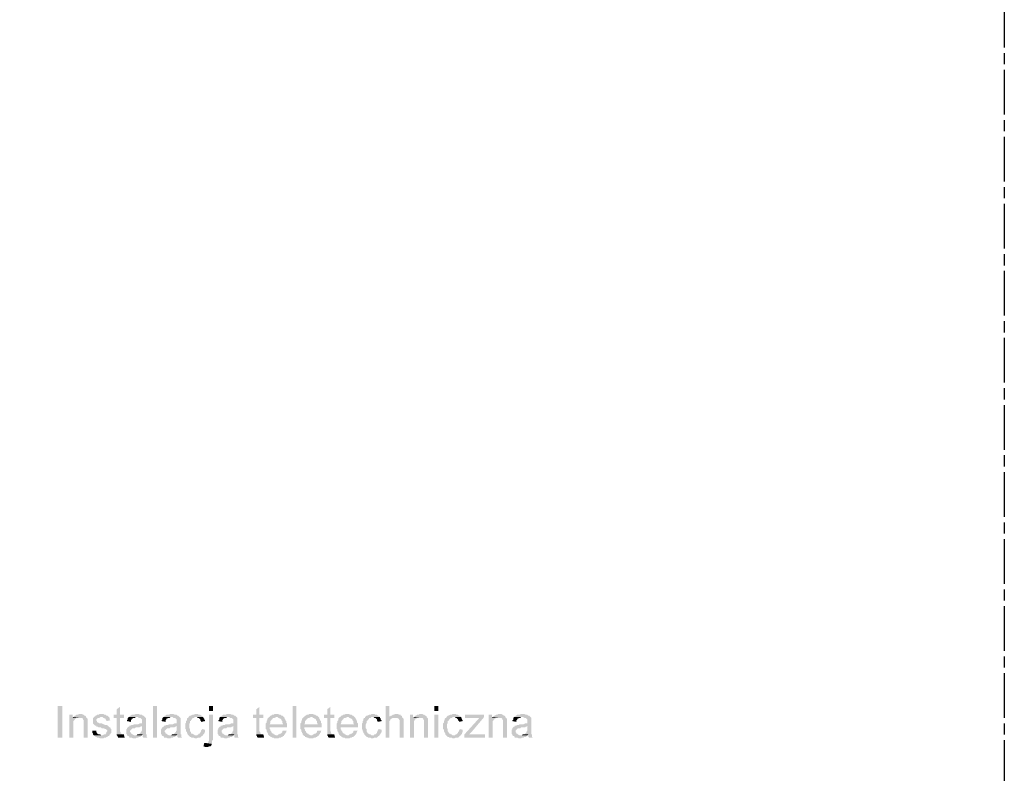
# Model space of a CAD drawing. Header units: millimetres. Extents: x 282377 to 1404227, y -783705 to 1038705.
# Tile 164 of 243: x 382955 to 383484, y 9229 to 9634. Entities that reach past the tile are written whole.
import ezdxf

# ---------------------------------------------------------------- set-up
doc = ezdxf.new("R2010")
doc.units = ezdxf.units.MM
doc.linetypes.add('ACAD_ISO08W100', pattern=[36, 24, -3, 6, -3])
doc.layers.add('!!ELEKTRYKA', color=7, linetype='Continuous')

msp = doc.modelspace()

# ---------------------------------------------------------------- hatches: boundary and pattern name
at = {"layer": '!!ELEKTRYKA', "linetype": 'ACAD_ISO08W100'}
for points in [[(383009.24, 9265.01), (383007.55, 9263.74), (383007.55, 9260.78), (383005.85, 9260.78), (383005.85, 9259.09), (383007.55, 9259.09), (383007.55, 9252.31), (383007.55, 9251.89), (383007.55, 9251.47), (383007.55, 9250.62), (383007.55, 9250.2), (383010.51, 9250.2), (383010.51, 9250.2), (383010.09, 9250.62), (383009.66, 9250.62), (383009.66, 9251.04), (383009.66, 9251.04), (383009.66, 9251.47), (383009.24, 9251.89), (383009.24, 9259.09), (383011.36, 9259.09), (383011.36, 9260.78), (383009.24, 9260.78)], [(383084.17, 9265.01), (383082.48, 9263.74), (383082.48, 9260.78), (383080.79, 9260.78), (383080.79, 9259.09), (383082.48, 9259.09), (383082.48, 9252.31), (383082.48, 9251.89), (383082.48, 9251.47), (383082.48, 9250.62), (383082.48, 9250.2), (383085.44, 9250.2), (383085.44, 9250.2), (383085.02, 9250.62), (383084.6, 9250.62), (383084.6, 9251.04), (383084.6, 9251.04), (383084.6, 9251.47), (383084.17, 9251.89), (383084.17, 9259.09), (383086.29, 9259.09), (383086.29, 9260.78), (383084.17, 9260.78)], [(383122.27, 9265.01), (383120.58, 9263.74), (383120.58, 9260.78), (383118.89, 9260.78), (383118.89, 9259.09), (383120.58, 9259.09), (383120.58, 9252.31), (383120.58, 9251.89), (383120.58, 9251.47), (383120.58, 9250.62), (383120.58, 9250.2), (383123.54, 9250.2), (383123.54, 9250.2), (383123.12, 9250.62), (383122.7, 9250.62), (383122.7, 9251.04), (383122.7, 9251.04), (383122.7, 9251.47), (383122.27, 9251.89), (383122.27, 9259.09), (383124.39, 9259.09), (383124.39, 9260.78), (383122.27, 9260.78)], [(383154.02, 9265.44), (383151.91, 9265.44), (383151.91, 9248.5), (383154.02, 9248.5), (383154.02, 9255.28), (383154.02, 9255.7), (383154.02, 9256.12), (383154.02, 9256.55), (383154.02, 9256.97), (383154.02, 9257.39), (383154.45, 9257.82), (383154.45, 9258.24), (383154.87, 9258.66), (383155.29, 9258.66), (383155.72, 9259.09), (383156.14, 9259.09), (383156.56, 9259.09), (383156.99, 9259.09), (383154.02, 9259.51)], [(382983.84, 9260.78), (382982.15, 9260.78), (382982.15, 9248.5), (382984.26, 9248.5), (382984.26, 9255.28), (382984.26, 9255.7), (382984.26, 9256.12), (382984.26, 9256.55), (382984.26, 9256.97), (382984.26, 9257.39), (382984.69, 9257.82), (382984.69, 9258.24), (382985.11, 9258.24), (382985.11, 9258.66), (382985.53, 9258.66), (382985.96, 9259.09), (382983.84, 9259.09)], [(382987.65, 9261.2), (382987.65, 9261.2), (382987.23, 9261.2), (382986.8, 9260.78), (382986.38, 9260.78), (382985.96, 9260.78), (382985.53, 9260.36), (382985.11, 9260.36), (382984.69, 9259.93), (382984.69, 9259.93), (382984.26, 9259.51), (382987.23, 9259.09), (382987.65, 9259.09), (382988.07, 9259.09), (382988.5, 9259.09), (382988.92, 9259.09), (382989.34, 9258.66), (382989.34, 9258.24), (382989.77, 9257.82), (382989.77, 9257.82), (382989.77, 9257.39), (382989.77, 9256.97), (382989.77, 9256.55), (382989.77, 9256.12), (382989.77, 9248.5), (382991.88, 9248.5), (382991.88, 9256.12), (382991.88, 9256.12), (382991.88, 9256.97), (382991.88, 9257.39), (382991.88, 9257.82), (382991.88, 9258.24), (382991.88, 9258.24), (382991.88, 9258.66), (382991.46, 9259.09), (382991.04, 9259.51), (382991.04, 9259.93), (382990.61, 9260.36), (382990.19, 9260.36), (382989.77, 9260.78), (382989.77, 9260.78), (382989.34, 9260.78), (382988.92, 9261.2), (382988.5, 9261.2)], [(382995.27, 9259.51), (382994.85, 9259.09), (382994.85, 9259.09), (382994.85, 9257.39), (382994.85, 9257.39), (382994.85, 9256.55), (382994.85, 9256.12), (382995.27, 9255.7), (382995.27, 9255.7), (382995.69, 9255.28), (382996.12, 9254.85), (382996.54, 9254.85), (382996.54, 9254.85), (382996.54, 9254.43), (382996.96, 9254.43), (382997.39, 9254.43), (382997.81, 9254.01), (382998.23, 9254.01), (382999.08, 9254.01), (382999.5, 9253.58), (382999.93, 9253.58), (383000.77, 9253.58), (383001.2, 9253.16), (383001.62, 9253.16), (383001.62, 9253.16), (383002.04, 9252.74), (383002.47, 9252.31), (383002.47, 9251.89), (383002.47, 9251.89), (383002.04, 9251.47), (383002.04, 9251.04), (383001.62, 9250.62), (383001.62, 9250.2), (383001.2, 9250.2), (383000.77, 9250.2), (382999.93, 9249.77), (382999.5, 9249.77), (382995.27, 9249.77), (382995.69, 9249.35), (382996.12, 9249.35), (382996.12, 9249.35), (382996.12, 9248.93), (382996.54, 9248.93), (382996.96, 9248.5), (382997.39, 9248.5), (382997.81, 9248.5), (382998.66, 9248.08), (382999.08, 9248.08), (382999.5, 9248.08), (382999.93, 9248.08), (383000.35, 9248.08), (383000.77, 9248.5), (383001.2, 9248.5), (383001.62, 9248.5), (383002.04, 9248.93), (383002.47, 9248.93), (383002.89, 9249.35), (383003.31, 9249.35), (383003.74, 9249.77), (383003.74, 9250.2), (383004.16, 9250.2), (383004.16, 9250.62), (383004.58, 9251.04), (383004.58, 9251.47), (383004.58, 9252.31), (383004.58, 9252.31), (383004.58, 9252.74), (383004.58, 9253.16), (383004.16, 9253.58), (383004.16, 9254.01), (383003.74, 9254.01), (383003.31, 9254.43), (383002.89, 9254.85), (383002.47, 9254.85), (383002.47, 9255.28), (383002.04, 9255.28), (383001.62, 9255.28), (383001.2, 9255.28), (383000.77, 9255.7), (383000.35, 9255.7), (382999.5, 9256.12), (382999.5, 9256.12), (382998.66, 9256.12), (382998.23, 9256.12), (382997.81, 9256.55), (382997.81, 9256.55), (382997.81, 9256.55), (382997.39, 9256.55), (382996.96, 9256.97), (382996.96, 9257.39), (382996.54, 9257.82), (382996.54, 9258.24), (382996.96, 9258.66), (382997.39, 9259.09), (382997.39, 9259.09), (382997.81, 9259.09), (382998.23, 9259.09), (382998.66, 9259.51), (382999.5, 9259.51)], [(382999.08, 9261.2), (382998.23, 9261.2), (382997.81, 9260.78), (382996.96, 9260.78), (382996.54, 9260.36), (382996.12, 9260.36), (382996.12, 9259.93), (382995.69, 9259.93), (382995.27, 9259.51), (382999.5, 9259.51), (382999.5, 9259.51), (382999.93, 9259.51), (383000.35, 9259.09), (383000.77, 9259.09), (383001.2, 9258.66), (383001.62, 9258.66), (383001.62, 9258.24), (383002.04, 9257.82), (383002.04, 9257.39), (383004.16, 9257.82), (383004.16, 9257.82), (383003.74, 9258.24), (383003.74, 9258.66), (383003.74, 9259.09), (383003.31, 9259.51), (383003.31, 9259.51), (383002.89, 9259.93), (383002.47, 9260.36), (383002.04, 9260.36), (383001.62, 9260.78), (383001.62, 9260.78), (383001.2, 9260.78), (383000.77, 9260.78), (383000.35, 9261.2), (382999.5, 9261.2)], [(383013.9, 9259.51), (383013.47, 9259.09), (383013.47, 9258.24), (383013.05, 9257.82), (383013.05, 9257.39), (383015.17, 9256.97), (383015.17, 9257.39), (383015.17, 9257.82), (383015.59, 9258.24), (383015.59, 9258.66), (383016.01, 9258.66), (383016.44, 9259.09), (383016.86, 9259.09), (383017.28, 9259.09), (383017.71, 9259.51), (383018.13, 9259.51)], [(383018.55, 9261.2), (383017.71, 9261.2), (383016.86, 9260.78), (383015.59, 9260.78), (383015.17, 9260.36), (383014.74, 9260.36), (383014.74, 9259.93), (383014.32, 9259.93), (383013.9, 9259.51), (383018.13, 9259.51), (383018.55, 9259.51), (383018.98, 9259.51), (383019.4, 9259.09), (383019.82, 9259.09), (383020.25, 9259.09), (383020.67, 9258.66), (383020.67, 9258.66), (383021.09, 9258.24), (383021.09, 9257.82), (383021.09, 9257.39), (383021.09, 9256.97), (383021.09, 9256.97), (383021.09, 9256.12), (383020.67, 9256.12), (383020.67, 9256.12), (383020.25, 9256.12), (383019.82, 9256.12), (383018.98, 9255.7), (383018.55, 9255.7), (383018.13, 9255.7), (383017.28, 9255.7), (383016.86, 9255.7), (383016.44, 9255.28), (383016.01, 9255.28), (383015.59, 9255.28), (383015.59, 9255.28), (383014.74, 9254.85), (383014.32, 9254.85), (383021.09, 9254.85), (383021.09, 9254.01), (383021.09, 9253.58), (383021.09, 9253.16), (383021.09, 9252.74), (383021.09, 9252.31), (383020.67, 9251.89), (383020.67, 9251.89), (383020.67, 9251.47), (383020.25, 9251.04), (383019.82, 9250.62), (383019.4, 9250.2), (383018.98, 9250.2), (383018.55, 9250.2), (383021.52, 9250.2), (383021.52, 9249.77), (383021.52, 9249.35), (383021.52, 9248.93), (383021.94, 9248.5), (383024.06, 9248.5), (383024.06, 9248.5), (383023.63, 9248.93), (383023.63, 9249.35), (383023.63, 9250.2), (383023.21, 9250.2), (383023.21, 9250.62), (383023.21, 9250.62), (383023.21, 9251.04), (383023.21, 9251.89), (383023.21, 9252.31), (383023.21, 9252.74), (383023.21, 9253.58), (383023.21, 9256.55), (383023.21, 9256.55), (383023.21, 9256.97), (383023.21, 9257.82), (383023.21, 9258.24), (383023.21, 9258.24), (383023.21, 9258.66), (383023.21, 9259.09), (383022.79, 9259.51), (383022.36, 9259.93), (383022.36, 9259.93), (383021.94, 9260.36), (383021.52, 9260.36), (383021.09, 9260.78), (383021.09, 9260.78), (383020.67, 9260.78), (383020.25, 9260.78), (383019.4, 9261.2), (383018.98, 9261.2)], [(383032.52, 9259.51), (383032.1, 9259.09), (383032.1, 9258.24), (383031.68, 9257.82), (383031.68, 9257.39), (383033.79, 9256.97), (383033.79, 9257.39), (383033.79, 9257.82), (383034.22, 9258.24), (383034.22, 9258.66), (383034.64, 9258.66), (383035.06, 9259.09), (383035.49, 9259.09), (383035.91, 9259.09), (383036.33, 9259.51), (383036.76, 9259.51)], [(383037.18, 9261.2), (383036.33, 9261.2), (383035.49, 9260.78), (383034.22, 9260.78), (383033.79, 9260.36), (383033.37, 9260.36), (383033.37, 9259.93), (383032.95, 9259.93), (383032.52, 9259.51), (383036.76, 9259.51), (383037.18, 9259.51), (383037.6, 9259.51), (383038.03, 9259.09), (383038.45, 9259.09), (383038.87, 9259.09), (383039.3, 9258.66), (383039.3, 9258.66), (383039.72, 9258.24), (383039.72, 9257.82), (383039.72, 9257.39), (383039.72, 9256.97), (383039.72, 9256.97), (383039.72, 9256.12), (383039.3, 9256.12), (383039.3, 9256.12), (383038.87, 9256.12), (383038.45, 9256.12), (383037.6, 9255.7), (383037.18, 9255.7), (383036.76, 9255.7), (383035.91, 9255.7), (383035.49, 9255.7), (383035.06, 9255.28), (383034.64, 9255.28), (383034.22, 9255.28), (383034.22, 9255.28), (383033.37, 9254.85), (383032.95, 9254.85), (383039.72, 9254.85), (383039.72, 9254.01), (383039.72, 9253.58), (383039.72, 9253.16), (383039.72, 9252.74), (383039.72, 9252.31), (383039.3, 9251.89), (383039.3, 9251.89), (383039.3, 9251.47), (383038.87, 9251.04), (383038.45, 9250.62), (383038.03, 9250.2), (383037.6, 9250.2), (383037.18, 9250.2), (383040.14, 9250.2), (383040.14, 9249.77), (383040.14, 9249.35), (383040.14, 9248.93), (383040.57, 9248.5), (383042.68, 9248.5), (383042.68, 9248.5), (383042.26, 9248.93), (383042.26, 9249.35), (383042.26, 9250.2), (383041.84, 9250.2), (383041.84, 9250.62), (383041.84, 9250.62), (383041.84, 9251.04), (383041.84, 9251.89), (383041.84, 9252.31), (383041.84, 9252.74), (383041.84, 9253.58), (383041.84, 9256.55), (383041.84, 9256.55), (383041.84, 9256.97), (383041.84, 9257.82), (383041.84, 9258.24), (383041.84, 9258.24), (383041.84, 9258.66), (383041.84, 9259.09), (383041.41, 9259.51), (383040.99, 9259.93), (383040.99, 9259.93), (383040.57, 9260.36), (383040.14, 9260.36), (383039.72, 9260.78), (383039.72, 9260.78), (383039.3, 9260.78), (383038.87, 9260.78), (383038.03, 9261.2), (383037.6, 9261.2)], [(383049.88, 9261.2), (383049.88, 9261.2), (383049.46, 9261.2), (383049.03, 9260.78), (383048.61, 9260.78), (383048.19, 9260.78), (383047.34, 9260.36), (383047.34, 9260.36), (383046.92, 9260.36), (383046.49, 9259.93), (383046.07, 9259.51), (383046.07, 9259.09), (383045.65, 9259.09), (383045.22, 9258.66), (383045.22, 9258.24), (383045.22, 9257.82), (383044.8, 9257.39), (383044.8, 9256.97), (383044.8, 9256.55), (383044.38, 9256.12), (383044.38, 9255.7), (383044.38, 9255.28), (383044.38, 9254.43), (383044.38, 9254.01), (383044.38, 9253.58), (383044.38, 9253.16), (383044.8, 9252.74), (383044.8, 9252.31), (383044.8, 9251.89), (383045.22, 9251.47), (383045.22, 9251.04), (383045.65, 9250.62), (383045.65, 9250.2), (383046.07, 9249.77), (383049.88, 9249.77), (383049.88, 9249.77), (383049.46, 9249.77), (383049.03, 9250.2), (383048.61, 9250.2), (383048.19, 9250.62), (383047.76, 9250.62), (383047.34, 9251.04), (383047.34, 9251.04), (383047.34, 9251.47), (383046.92, 9251.89), (383046.92, 9252.31), (383046.92, 9252.74), (383046.92, 9253.16), (383046.49, 9253.58), (383046.49, 9254.01), (383046.49, 9254.85), (383046.49, 9254.85), (383046.49, 9255.28), (383046.49, 9255.7), (383046.92, 9256.55), (383046.92, 9256.97), (383046.92, 9257.39), (383047.34, 9257.39), (383047.34, 9257.82), (383047.76, 9258.24), (383047.76, 9258.24), (383048.19, 9258.66), (383048.19, 9259.09), (383048.61, 9259.09), (383049.03, 9259.09), (383049.46, 9259.51), (383050.3, 9259.51), (383054.11, 9259.51), (383053.69, 9259.93), (383053.27, 9259.93), (383053.27, 9260.36), (383052.84, 9260.36), (383052.42, 9260.78), (383052, 9260.78), (383051.57, 9260.78), (383051.15, 9261.2), (383050.73, 9261.2)], [(383054.11, 9259.51), (383050.3, 9259.51), (383050.73, 9259.51), (383051.15, 9259.09), (383051.57, 9259.09), (383052, 9258.66), (383052, 9258.66), (383052.42, 9258.24), (383052.42, 9257.82), (383052.84, 9257.39), (383052.84, 9256.97), (383054.96, 9257.39), (383054.96, 9257.39), (383054.96, 9257.82), (383054.54, 9258.24), (383054.54, 9258.66), (383054.11, 9259.09)], [(383059.19, 9260.78), (383057.08, 9260.78), (383057.08, 9246.81), (383056.65, 9246.39), (383056.65, 9245.96), (383056.65, 9245.96), (383056.65, 9245.54), (383056.23, 9245.54), (383055.81, 9245.54), (383058.77, 9245.12), (383058.77, 9245.54), (383058.77, 9245.96), (383058.77, 9246.81), (383059.19, 9247.23), (383059.19, 9247.66)], [(383063, 9259.51), (383062.58, 9259.09), (383062.58, 9258.24), (383062.16, 9257.82), (383062.16, 9257.39), (383064.27, 9256.97), (383064.27, 9257.39), (383064.27, 9257.82), (383064.7, 9258.24), (383064.7, 9258.66), (383065.12, 9258.66), (383065.54, 9259.09), (383065.97, 9259.09), (383066.39, 9259.09), (383066.81, 9259.51), (383067.24, 9259.51)], [(383067.66, 9261.2), (383066.81, 9261.2), (383065.97, 9260.78), (383064.7, 9260.78), (383064.27, 9260.36), (383063.85, 9260.36), (383063.85, 9259.93), (383063.43, 9259.93), (383063, 9259.51), (383067.24, 9259.51), (383067.66, 9259.51), (383068.08, 9259.51), (383068.51, 9259.09), (383068.93, 9259.09), (383069.35, 9259.09), (383069.78, 9258.66), (383069.78, 9258.66), (383070.2, 9258.24), (383070.2, 9257.82), (383070.2, 9257.39), (383070.2, 9256.97), (383070.2, 9256.97), (383070.2, 9256.12), (383069.78, 9256.12), (383069.78, 9256.12), (383069.35, 9256.12), (383068.93, 9256.12), (383068.08, 9255.7), (383067.66, 9255.7), (383067.24, 9255.7), (383066.39, 9255.7), (383065.97, 9255.7), (383065.54, 9255.28), (383065.12, 9255.28), (383064.7, 9255.28), (383064.7, 9255.28), (383063.85, 9254.85), (383063.43, 9254.85), (383070.2, 9254.85), (383070.2, 9254.01), (383070.2, 9253.58), (383070.2, 9253.16), (383070.2, 9252.74), (383070.2, 9252.31), (383069.78, 9251.89), (383069.78, 9251.89), (383069.78, 9251.47), (383069.35, 9251.04), (383068.93, 9250.62), (383068.51, 9250.2), (383068.08, 9250.2), (383067.66, 9250.2), (383070.62, 9250.2), (383070.62, 9249.77), (383070.62, 9249.35), (383070.62, 9248.93), (383071.05, 9248.5), (383073.16, 9248.5), (383073.16, 9248.5), (383072.74, 9248.93), (383072.74, 9249.35), (383072.74, 9250.2), (383072.32, 9250.2), (383072.32, 9250.62), (383072.32, 9250.62), (383072.32, 9251.04), (383072.32, 9251.89), (383072.32, 9252.31), (383072.32, 9252.74), (383072.32, 9253.58), (383072.32, 9256.55), (383072.32, 9256.55), (383072.32, 9256.97), (383072.32, 9257.82), (383072.32, 9258.24), (383072.32, 9258.24), (383072.32, 9258.66), (383072.32, 9259.09), (383071.89, 9259.51), (383071.47, 9259.93), (383071.47, 9259.93), (383071.05, 9260.36), (383070.62, 9260.36), (383070.2, 9260.78), (383070.2, 9260.78), (383069.78, 9260.78), (383069.35, 9260.78), (383068.51, 9261.2), (383068.08, 9261.2)], [(383089.25, 9259.51), (383089.25, 9259.51), (383088.83, 9259.09), (383088.41, 9258.66), (383088.41, 9258.24), (383088.41, 9257.82), (383087.98, 9257.39), (383087.98, 9256.97), (383087.98, 9256.55), (383087.56, 9256.12), (383087.56, 9255.7), (383087.56, 9255.28), (383087.56, 9254.43), (383087.56, 9254.01), (383087.56, 9253.58), (383087.56, 9253.16), (383087.98, 9252.74), (383087.98, 9252.31), (383087.98, 9251.89), (383088.41, 9251.47), (383088.41, 9251.04), (383088.83, 9250.62), (383088.83, 9250.2), (383089.25, 9249.77), (383093.49, 9249.77), (383093.49, 9249.77), (383093.06, 9249.77), (383092.22, 9250.2), (383091.79, 9250.2), (383091.79, 9250.62), (383091.37, 9250.62), (383090.95, 9251.04), (383090.95, 9251.04), (383090.52, 9251.47), (383090.52, 9251.89), (383090.1, 9252.31), (383090.1, 9252.74), (383089.68, 9253.16), (383089.68, 9253.58), (383089.68, 9254.01), (383098.99, 9254.01), (383098.99, 9254.43), (383098.99, 9254.85), (383098.99, 9255.28), (383098.99, 9255.7), (383089.68, 9255.7), (383089.68, 9255.7), (383090.1, 9256.55), (383090.1, 9256.97), (383090.1, 9257.39), (383090.52, 9257.82), (383090.52, 9258.24), (383090.95, 9258.24), (383091.37, 9258.66), (383091.37, 9259.09), (383091.79, 9259.09), (383092.22, 9259.09), (383093.06, 9259.51), (383093.49, 9259.51)], [(383093.49, 9261.2), (383092.22, 9261.2), (383091.79, 9260.78), (383090.95, 9260.78), (383090.52, 9260.36), (383090.1, 9260.36), (383089.68, 9259.93), (383089.68, 9259.51), (383089.25, 9259.51), (383093.49, 9259.51), (383093.49, 9259.51), (383093.91, 9259.51), (383094.33, 9259.09), (383094.76, 9259.09), (383095.18, 9258.66), (383095.6, 9258.66), (383096.03, 9258.24), (383096.03, 9258.24), (383096.03, 9257.82), (383096.45, 9257.39), (383096.45, 9256.97), (383096.45, 9256.55), (383096.87, 9255.7), (383089.68, 9255.7), (383098.99, 9255.7), (383098.99, 9256.12), (383098.57, 9256.55), (383098.57, 9256.97), (383098.57, 9257.39), (383098.14, 9257.82), (383098.14, 9258.24), (383097.72, 9258.66), (383097.72, 9259.09), (383097.3, 9259.51), (383097.3, 9259.51), (383096.87, 9259.93), (383096.45, 9260.36), (383096.03, 9260.36), (383095.6, 9260.78), (383095.18, 9260.78), (383094.76, 9260.78), (383094.33, 9261.2), (383093.91, 9261.2)], [(383107.88, 9259.51), (383107.88, 9259.51), (383107.46, 9259.09), (383107.03, 9258.66), (383107.03, 9258.24), (383107.03, 9257.82), (383106.61, 9257.39), (383106.61, 9256.97), (383106.61, 9256.55), (383106.19, 9256.12), (383106.19, 9255.7), (383106.19, 9255.28), (383106.19, 9254.43), (383106.19, 9254.01), (383106.19, 9253.58), (383106.19, 9253.16), (383106.61, 9252.74), (383106.61, 9252.31), (383106.61, 9251.89), (383107.03, 9251.47), (383107.03, 9251.04), (383107.46, 9250.62), (383107.46, 9250.2), (383107.88, 9249.77), (383112.11, 9249.77), (383112.11, 9249.77), (383111.69, 9249.77), (383110.84, 9250.2), (383110.42, 9250.2), (383110.42, 9250.62), (383110, 9250.62), (383109.57, 9251.04), (383109.57, 9251.04), (383109.15, 9251.47), (383109.15, 9251.89), (383108.73, 9252.31), (383108.73, 9252.74), (383108.3, 9253.16), (383108.3, 9253.58), (383108.3, 9254.01), (383117.62, 9254.01), (383117.62, 9254.43), (383117.62, 9254.85), (383117.62, 9255.28), (383117.62, 9255.7), (383108.3, 9255.7), (383108.3, 9255.7), (383108.73, 9256.55), (383108.73, 9256.97), (383108.73, 9257.39), (383109.15, 9257.82), (383109.15, 9258.24), (383109.57, 9258.24), (383110, 9258.66), (383110, 9259.09), (383110.42, 9259.09), (383110.84, 9259.09), (383111.69, 9259.51), (383112.11, 9259.51)], [(383112.11, 9261.2), (383110.84, 9261.2), (383110.42, 9260.78), (383109.57, 9260.78), (383109.15, 9260.36), (383108.73, 9260.36), (383108.3, 9259.93), (383108.3, 9259.51), (383107.88, 9259.51), (383112.11, 9259.51), (383112.11, 9259.51), (383112.54, 9259.51), (383112.96, 9259.09), (383113.38, 9259.09), (383113.81, 9258.66), (383114.23, 9258.66), (383114.65, 9258.24), (383114.65, 9258.24), (383114.65, 9257.82), (383115.08, 9257.39), (383115.08, 9256.97), (383115.08, 9256.55), (383115.5, 9255.7), (383108.3, 9255.7), (383117.62, 9255.7), (383117.62, 9256.12), (383117.19, 9256.55), (383117.19, 9256.97), (383117.19, 9257.39), (383116.77, 9257.82), (383116.77, 9258.24), (383116.35, 9258.66), (383116.35, 9259.09), (383115.92, 9259.51), (383115.92, 9259.51), (383115.5, 9259.93), (383115.08, 9260.36), (383114.65, 9260.36), (383114.23, 9260.78), (383113.81, 9260.78), (383113.38, 9260.78), (383112.96, 9261.2), (383112.54, 9261.2)], [(383127.35, 9259.51), (383127.35, 9259.51), (383126.93, 9259.09), (383126.51, 9258.66), (383126.51, 9258.24), (383126.51, 9257.82), (383126.08, 9257.39), (383126.08, 9256.97), (383126.08, 9256.55), (383125.66, 9256.12), (383125.66, 9255.7), (383125.66, 9255.28), (383125.66, 9254.43), (383125.66, 9254.01), (383125.66, 9253.58), (383125.66, 9253.16), (383126.08, 9252.74), (383126.08, 9252.31), (383126.08, 9251.89), (383126.51, 9251.47), (383126.51, 9251.04), (383126.93, 9250.62), (383126.93, 9250.2), (383127.35, 9249.77), (383131.59, 9249.77), (383131.59, 9249.77), (383131.16, 9249.77), (383130.32, 9250.2), (383129.89, 9250.2), (383129.89, 9250.62), (383129.47, 9250.62), (383129.05, 9251.04), (383129.05, 9251.04), (383128.62, 9251.47), (383128.62, 9251.89), (383128.2, 9252.31), (383128.2, 9252.74), (383127.78, 9253.16), (383127.78, 9253.58), (383127.78, 9254.01), (383137.09, 9254.01), (383137.09, 9254.43), (383137.09, 9254.85), (383137.09, 9255.28), (383137.09, 9255.7), (383127.78, 9255.7), (383127.78, 9255.7), (383128.2, 9256.55), (383128.2, 9256.97), (383128.2, 9257.39), (383128.62, 9257.82), (383128.62, 9258.24), (383129.05, 9258.24), (383129.47, 9258.66), (383129.47, 9259.09), (383129.89, 9259.09), (383130.32, 9259.09), (383131.16, 9259.51), (383131.59, 9259.51)], [(383131.59, 9261.2), (383130.32, 9261.2), (383129.89, 9260.78), (383129.05, 9260.78), (383128.62, 9260.36), (383128.2, 9260.36), (383127.78, 9259.93), (383127.78, 9259.51), (383127.35, 9259.51), (383131.59, 9259.51), (383131.59, 9259.51), (383132.01, 9259.51), (383132.43, 9259.09), (383132.86, 9259.09), (383133.28, 9258.66), (383133.7, 9258.66), (383134.13, 9258.24), (383134.13, 9258.24), (383134.13, 9257.82), (383134.55, 9257.39), (383134.55, 9256.97), (383134.55, 9256.55), (383134.97, 9255.7), (383127.78, 9255.7), (383137.09, 9255.7), (383137.09, 9256.12), (383136.67, 9256.55), (383136.67, 9256.97), (383136.67, 9257.39), (383136.24, 9257.82), (383136.24, 9258.24), (383135.82, 9258.66), (383135.82, 9259.09), (383135.4, 9259.51), (383135.4, 9259.51), (383134.97, 9259.93), (383134.55, 9260.36), (383134.13, 9260.36), (383133.7, 9260.78), (383133.28, 9260.78), (383132.86, 9260.78), (383132.43, 9261.2), (383132.01, 9261.2)], [(383144.71, 9261.2), (383144.71, 9261.2), (383144.29, 9261.2), (383143.86, 9260.78), (383143.44, 9260.78), (383143.02, 9260.78), (383142.17, 9260.36), (383142.17, 9260.36), (383141.75, 9260.36), (383141.32, 9259.93), (383140.9, 9259.51), (383140.9, 9259.09), (383140.48, 9259.09), (383140.05, 9258.66), (383140.05, 9258.24), (383140.05, 9257.82), (383139.63, 9257.39), (383139.63, 9256.97), (383139.63, 9256.55), (383139.21, 9256.12), (383139.21, 9255.7), (383139.21, 9255.28), (383139.21, 9254.43), (383139.21, 9254.01), (383139.21, 9253.58), (383139.21, 9253.16), (383139.63, 9252.74), (383139.63, 9252.31), (383139.63, 9251.89), (383140.05, 9251.47), (383140.05, 9251.04), (383140.48, 9250.62), (383140.48, 9250.2), (383140.9, 9249.77), (383144.71, 9249.77), (383144.71, 9249.77), (383144.29, 9249.77), (383143.86, 9250.2), (383143.44, 9250.2), (383143.02, 9250.62), (383142.59, 9250.62), (383142.17, 9251.04), (383142.17, 9251.04), (383142.17, 9251.47), (383141.75, 9251.89), (383141.75, 9252.31), (383141.75, 9252.74), (383141.75, 9253.16), (383141.32, 9253.58), (383141.32, 9254.01), (383141.32, 9254.85), (383141.32, 9254.85), (383141.32, 9255.28), (383141.32, 9255.7), (383141.75, 9256.55), (383141.75, 9256.97), (383141.75, 9257.39), (383142.17, 9257.39), (383142.17, 9257.82), (383142.59, 9258.24), (383142.59, 9258.24), (383143.02, 9258.66), (383143.02, 9259.09), (383143.44, 9259.09), (383143.86, 9259.09), (383144.29, 9259.51), (383145.13, 9259.51), (383148.94, 9259.51), (383148.52, 9259.93), (383148.1, 9259.93), (383148.1, 9260.36), (383147.67, 9260.36), (383147.25, 9260.78), (383146.83, 9260.78), (383146.4, 9260.78), (383145.98, 9261.2), (383145.56, 9261.2)], [(383148.94, 9259.51), (383145.13, 9259.51), (383145.56, 9259.51), (383145.98, 9259.09), (383146.4, 9259.09), (383146.83, 9258.66), (383146.83, 9258.66), (383147.25, 9258.24), (383147.25, 9257.82), (383147.67, 9257.39), (383147.67, 9256.97), (383149.79, 9257.39), (383149.79, 9257.39), (383149.79, 9257.82), (383149.37, 9258.24), (383149.37, 9258.66), (383148.94, 9259.09)], [(383157.41, 9261.2), (383157.41, 9261.2), (383156.99, 9261.2), (383156.56, 9260.78), (383156.14, 9260.78), (383155.72, 9260.78), (383155.29, 9260.36), (383154.87, 9260.36), (383154.45, 9259.93), (383154.02, 9259.93), (383154.02, 9259.51), (383156.99, 9259.09), (383157.41, 9259.09), (383157.83, 9259.09), (383158.26, 9259.09), (383158.68, 9258.66), (383159.1, 9258.66), (383159.1, 9258.66), (383159.1, 9258.24), (383159.53, 9257.82), (383159.53, 9257.39), (383159.53, 9256.97), (383159.53, 9256.12), (383159.53, 9248.5), (383161.64, 9248.5), (383161.64, 9256.12), (383161.64, 9256.97), (383161.64, 9257.39), (383161.64, 9257.82), (383161.64, 9258.24), (383161.64, 9258.66), (383161.22, 9259.09), (383161.22, 9259.09), (383160.8, 9259.51), (383160.8, 9259.93), (383160.37, 9260.36), (383159.95, 9260.36), (383159.95, 9260.78), (383159.53, 9260.78), (383159.1, 9260.78), (383158.68, 9261.2), (383158.26, 9261.2)], [(383166.72, 9260.78), (383165.03, 9260.78), (383165.03, 9248.5), (383167.15, 9248.5), (383167.15, 9255.28), (383167.15, 9255.7), (383167.15, 9256.12), (383167.15, 9256.55), (383167.15, 9256.97), (383167.15, 9257.39), (383167.57, 9257.82), (383167.57, 9258.24), (383167.99, 9258.24), (383167.99, 9258.66), (383168.42, 9258.66), (383168.84, 9259.09), (383166.72, 9259.09)], [(383170.53, 9261.2), (383170.53, 9261.2), (383170.11, 9261.2), (383169.69, 9260.78), (383169.26, 9260.78), (383168.84, 9260.78), (383168.42, 9260.36), (383167.99, 9260.36), (383167.57, 9259.93), (383167.57, 9259.93), (383167.15, 9259.51), (383170.11, 9259.09), (383170.53, 9259.09), (383170.96, 9259.09), (383171.38, 9259.09), (383171.8, 9259.09), (383172.23, 9258.66), (383172.23, 9258.24), (383172.65, 9257.82), (383172.65, 9257.82), (383172.65, 9257.39), (383172.65, 9256.97), (383172.65, 9256.55), (383172.65, 9256.12), (383172.65, 9248.5), (383174.77, 9248.5), (383174.77, 9256.12), (383174.77, 9256.12), (383174.77, 9256.97), (383174.77, 9257.39), (383174.77, 9257.82), (383174.77, 9258.24), (383174.77, 9258.24), (383174.77, 9258.66), (383174.34, 9259.09), (383173.92, 9259.51), (383173.92, 9259.93), (383173.5, 9260.36), (383173.07, 9260.36), (383172.65, 9260.78), (383172.65, 9260.78), (383172.23, 9260.78), (383171.8, 9261.2), (383171.38, 9261.2)], [(383188.31, 9261.2), (383188.31, 9261.2), (383187.89, 9261.2), (383187.47, 9260.78), (383187.04, 9260.78), (383186.62, 9260.78), (383185.77, 9260.36), (383185.77, 9260.36), (383185.35, 9260.36), (383184.93, 9259.93), (383184.5, 9259.51), (383184.5, 9259.09), (383184.08, 9259.09), (383183.66, 9258.66), (383183.66, 9258.24), (383183.66, 9257.82), (383183.23, 9257.39), (383183.23, 9256.97), (383183.23, 9256.55), (383182.81, 9256.12), (383182.81, 9255.7), (383182.81, 9255.28), (383182.81, 9254.43), (383182.81, 9254.01), (383182.81, 9253.58), (383182.81, 9253.16), (383183.23, 9252.74), (383183.23, 9252.31), (383183.23, 9251.89), (383183.66, 9251.47), (383183.66, 9251.04), (383184.08, 9250.62), (383184.08, 9250.2), (383184.5, 9249.77), (383188.31, 9249.77), (383188.31, 9249.77), (383187.89, 9249.77), (383187.47, 9250.2), (383187.04, 9250.2), (383186.62, 9250.62), (383186.2, 9250.62), (383185.77, 9251.04), (383185.77, 9251.04), (383185.77, 9251.47), (383185.35, 9251.89), (383185.35, 9252.31), (383185.35, 9252.74), (383185.35, 9253.16), (383184.93, 9253.58), (383184.93, 9254.01), (383184.93, 9254.85), (383184.93, 9254.85), (383184.93, 9255.28), (383184.93, 9255.7), (383185.35, 9256.55), (383185.35, 9256.97), (383185.35, 9257.39), (383185.77, 9257.39), (383185.77, 9257.82), (383186.2, 9258.24), (383186.2, 9258.24), (383186.62, 9258.66), (383186.62, 9259.09), (383187.04, 9259.09), (383187.47, 9259.09), (383187.89, 9259.51), (383188.74, 9259.51), (383192.55, 9259.51), (383192.13, 9259.93), (383191.7, 9259.93), (383191.7, 9260.36), (383191.28, 9260.36), (383190.86, 9260.78), (383190.43, 9260.78), (383190.01, 9260.78), (383189.58, 9261.2), (383189.16, 9261.2)], [(383192.55, 9259.51), (383188.74, 9259.51), (383189.16, 9259.51), (383189.58, 9259.09), (383190.01, 9259.09), (383190.43, 9258.66), (383190.43, 9258.66), (383190.86, 9258.24), (383190.86, 9257.82), (383191.28, 9257.39), (383191.28, 9256.97), (383193.4, 9257.39), (383193.4, 9257.39), (383193.4, 9257.82), (383192.97, 9258.24), (383192.97, 9258.66), (383192.55, 9259.09)], [(383204.83, 9259.51), (383202.29, 9259.09), (383194.24, 9250.2), (383194.24, 9248.5), (383196.78, 9250.2), (383198.05, 9251.47)], [(383204.83, 9260.78), (383194.67, 9260.78), (383194.67, 9259.09), (383202.29, 9259.09), (383204.83, 9259.51)], [(383209.06, 9260.78), (383207.37, 9260.78), (383207.37, 9248.5), (383209.48, 9248.5), (383209.48, 9255.28), (383209.48, 9255.7), (383209.48, 9256.12), (383209.48, 9256.55), (383209.48, 9256.97), (383209.48, 9257.39), (383209.91, 9257.82), (383209.91, 9258.24), (383210.33, 9258.24), (383210.33, 9258.66), (383210.75, 9258.66), (383211.18, 9259.09), (383209.06, 9259.09)], [(383212.87, 9261.2), (383212.87, 9261.2), (383212.45, 9261.2), (383212.02, 9260.78), (383211.6, 9260.78), (383211.18, 9260.78), (383210.75, 9260.36), (383210.33, 9260.36), (383209.91, 9259.93), (383209.91, 9259.93), (383209.48, 9259.51), (383212.45, 9259.09), (383212.87, 9259.09), (383213.29, 9259.09), (383213.72, 9259.09), (383214.14, 9259.09), (383214.56, 9258.66), (383214.56, 9258.24), (383214.99, 9257.82), (383214.99, 9257.82), (383214.99, 9257.39), (383214.99, 9256.97), (383214.99, 9256.55), (383214.99, 9256.12), (383214.99, 9248.5), (383217.1, 9248.5), (383217.1, 9256.12), (383217.1, 9256.12), (383217.1, 9256.97), (383217.1, 9257.39), (383217.1, 9257.82), (383217.1, 9258.24), (383217.1, 9258.24), (383217.1, 9258.66), (383216.68, 9259.09), (383216.26, 9259.51), (383216.26, 9259.93), (383215.83, 9260.36), (383215.41, 9260.36), (383214.99, 9260.78), (383214.99, 9260.78), (383214.56, 9260.78), (383214.14, 9261.2), (383213.72, 9261.2)], [(383220.91, 9259.51), (383220.49, 9259.09), (383220.49, 9258.24), (383220.07, 9257.82), (383220.07, 9257.39), (383222.18, 9256.97), (383222.18, 9257.39), (383222.18, 9257.82), (383222.61, 9258.24), (383222.61, 9258.66), (383223.03, 9258.66), (383223.45, 9259.09), (383223.88, 9259.09), (383224.3, 9259.09), (383224.72, 9259.51), (383225.15, 9259.51)], [(383225.57, 9261.2), (383224.72, 9261.2), (383223.88, 9260.78), (383222.61, 9260.78), (383222.18, 9260.36), (383221.76, 9260.36), (383221.76, 9259.93), (383221.34, 9259.93), (383220.91, 9259.51), (383225.15, 9259.51), (383225.57, 9259.51), (383225.99, 9259.51), (383226.42, 9259.09), (383226.84, 9259.09), (383227.26, 9259.09), (383227.69, 9258.66), (383227.69, 9258.66), (383228.11, 9258.24), (383228.11, 9257.82), (383228.11, 9257.39), (383228.11, 9256.97), (383228.11, 9256.97), (383228.11, 9256.12), (383227.69, 9256.12), (383227.69, 9256.12), (383227.26, 9256.12), (383226.84, 9256.12), (383225.99, 9255.7), (383225.57, 9255.7), (383225.15, 9255.7), (383224.3, 9255.7), (383223.88, 9255.7), (383223.45, 9255.28), (383223.03, 9255.28), (383222.61, 9255.28), (383222.61, 9255.28), (383221.76, 9254.85), (383221.34, 9254.85), (383228.11, 9254.85), (383228.11, 9254.01), (383228.11, 9253.58), (383228.11, 9253.16), (383228.11, 9252.74), (383228.11, 9252.31), (383227.69, 9251.89), (383227.69, 9251.89), (383227.69, 9251.47), (383227.26, 9251.04), (383226.84, 9250.62), (383226.42, 9250.2), (383225.99, 9250.2), (383225.57, 9250.2), (383228.53, 9250.2), (383228.53, 9249.77), (383228.53, 9249.35), (383228.53, 9248.93), (383228.96, 9248.5), (383231.07, 9248.5), (383231.07, 9248.5), (383230.65, 9248.93), (383230.65, 9249.35), (383230.65, 9250.2), (383230.23, 9250.2), (383230.23, 9250.62), (383230.23, 9250.62), (383230.23, 9251.04), (383230.23, 9251.89), (383230.23, 9252.31), (383230.23, 9252.74), (383230.23, 9253.58), (383230.23, 9256.55), (383230.23, 9256.55), (383230.23, 9256.97), (383230.23, 9257.82), (383230.23, 9258.24), (383230.23, 9258.24), (383230.23, 9258.66), (383230.23, 9259.09), (383229.8, 9259.51), (383229.38, 9259.93), (383229.38, 9259.93), (383228.96, 9260.36), (383228.53, 9260.36), (383228.11, 9260.78), (383228.11, 9260.78), (383227.69, 9260.78), (383227.26, 9260.78), (383226.42, 9261.2), (383225.99, 9261.2)], [(383014.32, 9254.85), (383014.32, 9254.43), (383013.9, 9254.43), (383013.47, 9254.01), (383013.47, 9254.01), (383013.05, 9253.58), (383013.05, 9253.16), (383012.63, 9252.74), (383012.63, 9252.31), (383012.63, 9251.89), (383012.63, 9251.89), (383012.63, 9251.04), (383012.63, 9250.62), (383013.05, 9250.2), (383013.05, 9249.77), (383013.47, 9249.35), (383013.9, 9249.35), (383013.9, 9249.35), (383014.32, 9248.93), (383014.32, 9248.5), (383014.74, 9248.5), (383015.17, 9248.5), (383015.59, 9248.5), (383016.44, 9248.08), (383016.86, 9248.08), (383017.28, 9248.08), (383017.71, 9248.08), (383018.13, 9248.5), (383018.55, 9248.5), (383018.98, 9248.5), (383019.4, 9248.93), (383019.82, 9248.93), (383020.25, 9248.93), (383020.67, 9249.35), (383021.09, 9249.77), (383017.28, 9249.77), (383017.28, 9249.77), (383016.86, 9249.77), (383016.01, 9250.2), (383016.01, 9250.2), (383015.59, 9250.62), (383015.17, 9250.62), (383015.17, 9251.04), (383014.74, 9251.47), (383014.74, 9251.89), (383014.74, 9251.89), (383014.74, 9252.31), (383015.17, 9252.74), (383015.17, 9252.74), (383015.59, 9253.16), (383016.01, 9253.58), (383016.44, 9253.58), (383016.86, 9253.58), (383017.28, 9253.58), (383017.71, 9254.01), (383018.13, 9254.01), (383018.55, 9254.01), (383018.98, 9254.01), (383019.82, 9254.01), (383020.25, 9254.43), (383020.67, 9254.43), (383020.67, 9254.43), (383021.09, 9254.85)], [(383032.95, 9254.85), (383032.95, 9254.43), (383032.52, 9254.43), (383032.1, 9254.01), (383032.1, 9254.01), (383031.68, 9253.58), (383031.68, 9253.16), (383031.25, 9252.74), (383031.25, 9252.31), (383031.25, 9251.89), (383031.25, 9251.89), (383031.25, 9251.04), (383031.25, 9250.62), (383031.68, 9250.2), (383031.68, 9249.77), (383032.1, 9249.35), (383032.52, 9249.35), (383032.52, 9249.35), (383032.95, 9248.93), (383032.95, 9248.5), (383033.37, 9248.5), (383033.79, 9248.5), (383034.22, 9248.5), (383035.06, 9248.08), (383035.49, 9248.08), (383035.91, 9248.08), (383036.33, 9248.08), (383036.76, 9248.5), (383037.18, 9248.5), (383037.6, 9248.5), (383038.03, 9248.93), (383038.45, 9248.93), (383038.87, 9248.93), (383039.3, 9249.35), (383039.72, 9249.77), (383035.91, 9249.77), (383035.91, 9249.77), (383035.49, 9249.77), (383034.64, 9250.2), (383034.64, 9250.2), (383034.22, 9250.62), (383033.79, 9250.62), (383033.79, 9251.04), (383033.37, 9251.47), (383033.37, 9251.89), (383033.37, 9251.89), (383033.37, 9252.31), (383033.79, 9252.74), (383033.79, 9252.74), (383034.22, 9253.16), (383034.64, 9253.58), (383035.06, 9253.58), (383035.49, 9253.58), (383035.91, 9253.58), (383036.33, 9254.01), (383036.76, 9254.01), (383037.18, 9254.01), (383037.6, 9254.01), (383038.45, 9254.01), (383038.87, 9254.43), (383039.3, 9254.43), (383039.3, 9254.43), (383039.72, 9254.85)], [(383063.43, 9254.85), (383063.43, 9254.43), (383063, 9254.43), (383062.58, 9254.01), (383062.58, 9254.01), (383062.16, 9253.58), (383062.16, 9253.16), (383061.73, 9252.74), (383061.73, 9252.31), (383061.73, 9251.89), (383061.73, 9251.89), (383061.73, 9251.04), (383061.73, 9250.62), (383062.16, 9250.2), (383062.16, 9249.77), (383062.58, 9249.35), (383063, 9249.35), (383063, 9249.35), (383063.43, 9248.93), (383063.43, 9248.5), (383063.85, 9248.5), (383064.27, 9248.5), (383064.7, 9248.5), (383065.54, 9248.08), (383065.97, 9248.08), (383066.39, 9248.08), (383066.81, 9248.08), (383067.24, 9248.5), (383067.66, 9248.5), (383068.08, 9248.5), (383068.51, 9248.93), (383068.93, 9248.93), (383069.35, 9248.93), (383069.78, 9249.35), (383070.2, 9249.77), (383066.39, 9249.77), (383066.39, 9249.77), (383065.97, 9249.77), (383065.12, 9250.2), (383065.12, 9250.2), (383064.7, 9250.62), (383064.27, 9250.62), (383064.27, 9251.04), (383063.85, 9251.47), (383063.85, 9251.89), (383063.85, 9251.89), (383063.85, 9252.31), (383064.27, 9252.74), (383064.27, 9252.74), (383064.7, 9253.16), (383065.12, 9253.58), (383065.54, 9253.58), (383065.97, 9253.58), (383066.39, 9253.58), (383066.81, 9254.01), (383067.24, 9254.01), (383067.66, 9254.01), (383068.08, 9254.01), (383068.93, 9254.01), (383069.35, 9254.43), (383069.78, 9254.43), (383069.78, 9254.43), (383070.2, 9254.85)], [(383221.34, 9254.85), (383221.34, 9254.43), (383220.91, 9254.43), (383220.49, 9254.01), (383220.49, 9254.01), (383220.07, 9253.58), (383220.07, 9253.16), (383219.64, 9252.74), (383219.64, 9252.31), (383219.64, 9251.89), (383219.64, 9251.89), (383219.64, 9251.04), (383219.64, 9250.62), (383220.07, 9250.2), (383220.07, 9249.77), (383220.49, 9249.35), (383220.91, 9249.35), (383220.91, 9249.35), (383221.34, 9248.93), (383221.34, 9248.5), (383221.76, 9248.5), (383222.18, 9248.5), (383222.61, 9248.5), (383223.45, 9248.08), (383223.88, 9248.08), (383224.3, 9248.08), (383224.72, 9248.08), (383225.15, 9248.5), (383225.57, 9248.5), (383225.99, 9248.5), (383226.42, 9248.93), (383226.84, 9248.93), (383227.26, 9248.93), (383227.69, 9249.35), (383228.11, 9249.77), (383224.3, 9249.77), (383224.3, 9249.77), (383223.88, 9249.77), (383223.03, 9250.2), (383223.03, 9250.2), (383222.61, 9250.62), (383222.18, 9250.62), (383222.18, 9251.04), (383221.76, 9251.47), (383221.76, 9251.89), (383221.76, 9251.89), (383221.76, 9252.31), (383222.18, 9252.74), (383222.18, 9252.74), (383222.61, 9253.16), (383223.03, 9253.58), (383223.45, 9253.58), (383223.88, 9253.58), (383224.3, 9253.58), (383224.72, 9254.01), (383225.15, 9254.01), (383225.57, 9254.01), (383225.99, 9254.01), (383226.84, 9254.01), (383227.26, 9254.43), (383227.69, 9254.43), (383227.69, 9254.43), (383228.11, 9254.85)], [(382996.54, 9252.31), (382994.42, 9252.31), (382994.42, 9251.04), (382994.85, 9250.62), (382994.85, 9250.2), (382995.27, 9249.77), (382999.5, 9249.77), (382999.5, 9249.77), (382999.08, 9249.77), (382998.66, 9250.2), (382998.23, 9250.2), (382997.81, 9250.2), (382997.39, 9250.62), (382996.96, 9250.62), (382996.96, 9251.04), (382996.54, 9251.47), (382996.54, 9251.89)], [(383011.36, 9250.2), (383007.55, 9250.2), (383007.55, 9249.77), (383007.55, 9249.77), (383007.97, 9249.35), (383007.97, 9248.93), (383008.39, 9248.5), (383008.82, 9248.5), (383009.24, 9248.5), (383009.66, 9248.5), (383010.09, 9248.5), (383010.51, 9248.5), (383010.93, 9248.5), (383011.36, 9248.5), (383011.78, 9248.5)], [(383018.55, 9250.2), (383018.13, 9249.77), (383017.28, 9249.77), (383021.09, 9249.77), (383021.52, 9250.2)], [(383037.18, 9250.2), (383036.76, 9249.77), (383035.91, 9249.77), (383039.72, 9249.77), (383040.14, 9250.2)], [(383053.27, 9253.16), (383053.27, 9252.74), (383052.84, 9252.31), (383052.84, 9251.89), (383052.42, 9251.47), (383052.42, 9251.04), (383052, 9250.62), (383051.57, 9250.62), (383051.57, 9250.2), (383051.15, 9250.2), (383050.73, 9249.77), (383049.88, 9249.77), (383046.07, 9249.77), (383046.07, 9249.77), (383046.49, 9249.35), (383046.92, 9248.93), (383047.34, 9248.93), (383047.76, 9248.5), (383048.19, 9248.5), (383048.61, 9248.5), (383049.03, 9248.5), (383049.46, 9248.08), (383049.88, 9248.08), (383050.3, 9248.08), (383051.15, 9248.5), (383051.57, 9248.5), (383052, 9248.5), (383052.42, 9248.5), (383052.84, 9248.93), (383053.27, 9249.35), (383053.27, 9249.35), (383053.69, 9249.35), (383053.69, 9249.77), (383054.11, 9250.2), (383054.54, 9250.62), (383054.54, 9251.04), (383054.96, 9251.47), (383054.96, 9251.89), (383054.96, 9252.31), (383054.96, 9252.74)], [(383067.66, 9250.2), (383067.24, 9249.77), (383066.39, 9249.77), (383070.2, 9249.77), (383070.62, 9250.2)], [(383086.29, 9250.2), (383082.48, 9250.2), (383082.48, 9249.77), (383082.48, 9249.77), (383082.9, 9249.35), (383082.9, 9248.93), (383083.33, 9248.5), (383083.75, 9248.5), (383084.17, 9248.5), (383084.6, 9248.5), (383085.02, 9248.5), (383085.44, 9248.5), (383085.87, 9248.5), (383086.29, 9248.5), (383086.71, 9248.5)], [(383096.87, 9252.31), (383096.45, 9251.89), (383096.45, 9251.47), (383096.03, 9251.04), (383095.6, 9250.62), (383095.6, 9250.62), (383095.18, 9250.62), (383094.76, 9250.2), (383094.33, 9250.2), (383093.91, 9249.77), (383093.49, 9249.77), (383089.25, 9249.77), (383089.25, 9249.77), (383089.68, 9249.35), (383090.1, 9249.35), (383090.1, 9248.93), (383090.52, 9248.93), (383090.95, 9248.5), (383091.37, 9248.5), (383091.79, 9248.5), (383092.22, 9248.08), (383093.06, 9248.08), (383093.49, 9248.08), (383093.91, 9248.08), (383094.33, 9248.08), (383094.76, 9248.5), (383095.18, 9248.5), (383095.6, 9248.5), (383096.03, 9248.93), (383096.45, 9248.93), (383096.87, 9249.35), (383097.3, 9249.35), (383097.3, 9249.77), (383097.72, 9250.2), (383098.14, 9250.62), (383098.14, 9251.04), (383098.57, 9251.47), (383098.57, 9251.89), (383098.99, 9252.31)], [(383115.5, 9252.31), (383115.08, 9251.89), (383115.08, 9251.47), (383114.65, 9251.04), (383114.23, 9250.62), (383114.23, 9250.62), (383113.81, 9250.62), (383113.38, 9250.2), (383112.96, 9250.2), (383112.54, 9249.77), (383112.11, 9249.77), (383107.88, 9249.77), (383107.88, 9249.77), (383108.3, 9249.35), (383108.73, 9249.35), (383108.73, 9248.93), (383109.15, 9248.93), (383109.57, 9248.5), (383110, 9248.5), (383110.42, 9248.5), (383110.84, 9248.08), (383111.69, 9248.08), (383112.11, 9248.08), (383112.54, 9248.08), (383112.96, 9248.08), (383113.38, 9248.5), (383113.81, 9248.5), (383114.23, 9248.5), (383114.65, 9248.93), (383115.08, 9248.93), (383115.5, 9249.35), (383115.92, 9249.35), (383115.92, 9249.77), (383116.35, 9250.2), (383116.77, 9250.62), (383116.77, 9251.04), (383117.19, 9251.47), (383117.19, 9251.89), (383117.62, 9252.31)], [(383124.39, 9250.2), (383120.58, 9250.2), (383120.58, 9249.77), (383120.58, 9249.77), (383121, 9249.35), (383121, 9248.93), (383121.43, 9248.5), (383121.85, 9248.5), (383122.27, 9248.5), (383122.7, 9248.5), (383123.12, 9248.5), (383123.54, 9248.5), (383123.97, 9248.5), (383124.39, 9248.5), (383124.81, 9248.5)], [(383134.97, 9252.31), (383134.55, 9251.89), (383134.55, 9251.47), (383134.13, 9251.04), (383133.7, 9250.62), (383133.7, 9250.62), (383133.28, 9250.62), (383132.86, 9250.2), (383132.43, 9250.2), (383132.01, 9249.77), (383131.59, 9249.77), (383127.35, 9249.77), (383127.35, 9249.77), (383127.78, 9249.35), (383128.2, 9249.35), (383128.2, 9248.93), (383128.62, 9248.93), (383129.05, 9248.5), (383129.47, 9248.5), (383129.89, 9248.5), (383130.32, 9248.08), (383131.16, 9248.08), (383131.59, 9248.08), (383132.01, 9248.08), (383132.43, 9248.08), (383132.86, 9248.5), (383133.28, 9248.5), (383133.7, 9248.5), (383134.13, 9248.93), (383134.55, 9248.93), (383134.97, 9249.35), (383135.4, 9249.35), (383135.4, 9249.77), (383135.82, 9250.2), (383136.24, 9250.62), (383136.24, 9251.04), (383136.67, 9251.47), (383136.67, 9251.89), (383137.09, 9252.31)], [(383148.1, 9253.16), (383148.1, 9252.74), (383147.67, 9252.31), (383147.67, 9251.89), (383147.25, 9251.47), (383147.25, 9251.04), (383146.83, 9250.62), (383146.83, 9250.62), (383146.4, 9250.2), (383145.98, 9250.2), (383145.56, 9249.77), (383144.71, 9249.77), (383140.9, 9249.77), (383140.9, 9249.77), (383141.32, 9249.35), (383141.75, 9248.93), (383142.17, 9248.93), (383142.59, 9248.5), (383143.02, 9248.5), (383143.44, 9248.5), (383143.86, 9248.5), (383144.29, 9248.08), (383144.71, 9248.08), (383145.13, 9248.08), (383145.98, 9248.5), (383146.4, 9248.5), (383146.83, 9248.5), (383147.25, 9248.5), (383147.67, 9248.93), (383148.1, 9249.35), (383148.1, 9249.35), (383148.52, 9249.35), (383148.52, 9249.77), (383148.94, 9250.2), (383149.37, 9250.62), (383149.37, 9251.04), (383149.79, 9251.47), (383149.79, 9251.89), (383149.79, 9252.31), (383149.79, 9252.74)], [(383191.7, 9253.16), (383191.7, 9252.74), (383191.28, 9252.31), (383191.28, 9251.89), (383190.86, 9251.47), (383190.86, 9251.04), (383190.43, 9250.62), (383190.43, 9250.62), (383190.01, 9250.2), (383189.58, 9250.2), (383189.16, 9249.77), (383188.31, 9249.77), (383184.5, 9249.77), (383184.5, 9249.77), (383184.93, 9249.35), (383185.35, 9248.93), (383185.77, 9248.93), (383186.2, 9248.5), (383186.62, 9248.5), (383187.04, 9248.5), (383187.47, 9248.5), (383187.89, 9248.08), (383188.31, 9248.08), (383188.74, 9248.08), (383189.58, 9248.5), (383190.01, 9248.5), (383190.43, 9248.5), (383190.86, 9248.5), (383191.28, 9248.93), (383191.7, 9249.35), (383191.7, 9249.35), (383192.13, 9249.35), (383192.13, 9249.77), (383192.55, 9250.2), (383192.97, 9250.62), (383192.97, 9251.04), (383193.4, 9251.47), (383193.4, 9251.89), (383193.4, 9252.31), (383193.4, 9252.74)], [(383225.57, 9250.2), (383225.15, 9249.77), (383224.3, 9249.77), (383228.11, 9249.77), (383228.53, 9250.2)], [(383054.54, 9245.54), (383054.11, 9243.85), (383054.54, 9243.85), (383054.96, 9243.42), (383055.38, 9243.42), (383055.81, 9243.42), (383056.23, 9243.42), (383056.65, 9243.42), (383057.08, 9243.85), (383057.5, 9243.85), (383057.92, 9243.85), (383058.35, 9244.27), (383058.35, 9244.69), (383058.77, 9245.12), (383058.77, 9245.12), (383055.81, 9245.54), (383055.81, 9245.54), (383055.38, 9245.54)]]:
    msp.add_hatch(color=7, dxfattribs=at).paths.add_polyline_path(points)

# ---------------------------------------------------------------- linework, layer by layer
at = {"layer": '!!ELEKTRYKA', "color": 7, "linetype": 'ACAD_ISO08W100', "lineweight": -3}
msp.add_lwpolyline([(379654.24, 10471.12), (383484.23, 10471.12), (383484.23, 6411.25), (379654.24, 6411.25)], close=True, dxfattribs=at)
for points in [[(382975.8, 9248.5), (382975.8, 9265.44), (382978.34, 9248.5), (382978.34, 9265.44)], [(383027.02, 9248.5), (383027.02, 9265.44), (383029.14, 9248.5), (383029.14, 9265.44)], [(383059.19, 9262.9), (383059.19, 9265.44), (383057.08, 9262.9), (383057.08, 9265.44)], [(383101.95, 9248.5), (383101.95, 9265.44), (383104.07, 9248.5), (383104.07, 9265.44)], [(383180.27, 9262.9), (383180.27, 9265.44), (383178.15, 9262.9), (383178.15, 9265.44)], [(382984.26, 9259.51), (382983.84, 9259.09), (382987.23, 9259.09)], [(383167.15, 9259.51), (383166.72, 9259.09), (383170.11, 9259.09)], [(383180.27, 9248.5), (383180.27, 9260.78), (383178.15, 9248.5), (383178.15, 9260.78)], [(383209.48, 9259.51), (383209.06, 9259.09), (383212.45, 9259.09)], [(383205.25, 9250.2), (383196.78, 9250.2), (383205.25, 9248.5), (383194.24, 9248.5)]]:
    msp.add_solid(points, dxfattribs=at)

doc.saveas('drawing.dxf')
